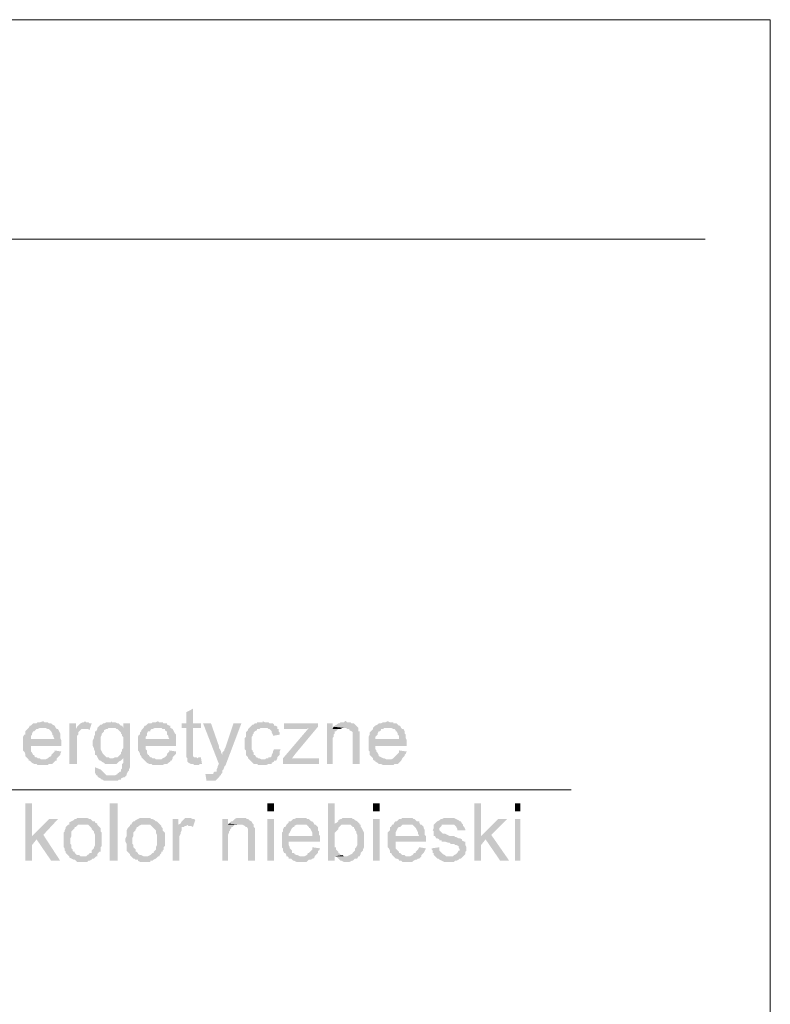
# Model space of a CAD drawing. Header units: inches. Extents: x -5286 to 1958, y -185 to 1019.
# Tile 44 of 62: x -4583 to -4509, y 356 to 453. Entities that reach past the tile are written whole.
import ezdxf

# ---------------------------------------------------------------- set-up
doc = ezdxf.new("R2010")
doc.units = ezdxf.units.IN
doc.header["$MEASUREMENT"] = 0
doc.layers.add('SCHEMAT', color=7, linetype='CONTINUOUS', lineweight=9)

msp = doc.modelspace()

# ---------------------------------------------------------------- hatches: boundary and pattern name
at = {"layer": 'SCHEMAT', "linetype": 'Continuous'}
for points in [[(-4566.275, 385.334), (-4566.941, 385), (-4566.941, 383.889), (-4567.386, 383.889), (-4567.386, 383.445), (-4566.941, 383.445), (-4566.941, 380.556), (-4566.83, 380.445), (-4565.83, 380.445), (-4565.941, 380.556), (-4566.164, 380.556), (-4566.275, 380.667), (-4566.275, 383.445), (-4565.497, 383.445), (-4565.497, 383.889), (-4566.275, 383.889)], [(-4581.052, 384.112), (-4581.386, 384), (-4581.608, 384), (-4581.719, 383.889), (-4581.941, 383.889), (-4582.052, 383.889), (-4582.164, 383.778), (-4582.275, 383.667), (-4582.386, 383.667), (-4582.497, 383.445), (-4580.83, 383.445), (-4580.608, 383.334), (-4580.497, 383.334), (-4580.386, 383.223), (-4580.275, 383.112), (-4580.164, 382.889), (-4580.164, 382.778), (-4580.052, 382.667), (-4580.052, 382.556), (-4579.941, 382.334), (-4582.275, 382.334), (-4579.275, 382.223), (-4579.386, 382.445), (-4579.386, 382.778), (-4579.386, 382.889), (-4579.497, 383.112), (-4579.608, 383.334), (-4579.719, 383.334), (-4579.83, 383.445), (-4579.941, 383.667), (-4580.164, 383.778), (-4580.275, 383.889), (-4580.386, 383.889), (-4580.497, 383.889), (-4580.608, 384), (-4580.941, 384)], [(-4577.83, 383.889), (-4578.497, 383.889), (-4578.497, 379.889), (-4577.719, 379.889), (-4577.719, 382), (-4577.719, 382.334), (-4577.719, 382.556), (-4577.719, 382.667), (-4577.608, 382.778), (-4577.608, 383), (-4577.497, 383.112), (-4577.386, 383.223), (-4577.275, 383.334), (-4577.052, 383.334), (-4576.941, 383.334), (-4577.83, 383.334)], [(-4576.941, 384.112), (-4577.052, 384), (-4577.164, 384), (-4577.386, 383.889), (-4577.497, 383.778), (-4577.608, 383.667), (-4577.719, 383.556), (-4577.83, 383.334), (-4576.941, 383.334), (-4576.83, 383.334), (-4576.608, 383.334), (-4576.497, 383.223), (-4576.275, 383.889), (-4576.497, 383.889), (-4576.608, 384), (-4576.83, 384)], [(-4574.386, 384.112), (-4574.386, 384), (-4574.83, 384), (-4575.052, 383.889), (-4575.164, 383.889), (-4575.275, 383.778), (-4575.386, 383.778), (-4575.497, 383.667), (-4575.608, 383.556), (-4574.275, 383.445), (-4573.164, 383.445), (-4573.275, 383.667), (-4573.386, 383.667), (-4573.497, 383.778), (-4573.608, 383.889), (-4573.719, 383.889), (-4573.941, 384), (-4574.275, 384)], [(-4572.497, 383.889), (-4573.164, 383.889), (-4573.164, 383.445), (-4573.941, 383.445), (-4573.83, 383.334), (-4573.719, 383.334), (-4573.608, 383.223), (-4573.497, 383.112), (-4573.386, 383), (-4573.386, 382.889), (-4573.275, 382.778), (-4573.275, 382.667), (-4573.164, 382.556), (-4573.164, 381.445), (-4573.275, 381.334), (-4573.275, 381.112), (-4573.386, 381.112), (-4573.386, 380.889), (-4573.497, 380.778), (-4573.608, 380.667), (-4573.719, 380.556), (-4573.83, 380.556), (-4573.941, 380.556), (-4574.164, 380.445), (-4574.275, 380.445), (-4572.497, 380.445)], [(-4569.719, 384.112), (-4569.941, 384), (-4570.275, 384), (-4570.386, 383.889), (-4570.497, 383.889), (-4570.719, 383.889), (-4570.83, 383.778), (-4570.941, 383.667), (-4571.052, 383.667), (-4571.164, 383.445), (-4569.386, 383.445), (-4569.275, 383.334), (-4569.052, 383.334), (-4569.052, 383.223), (-4568.941, 383.112), (-4568.83, 383.112), (-4568.83, 382.889), (-4568.83, 382.778), (-4568.719, 382.667), (-4568.719, 382.556), (-4568.608, 382.334), (-4570.941, 382.334), (-4567.941, 382.223), (-4567.941, 382.445), (-4567.941, 382.778), (-4568.052, 382.889), (-4568.164, 383.112), (-4568.275, 383.334), (-4568.497, 383.445), (-4568.497, 383.667), (-4568.608, 383.667), (-4568.83, 383.778), (-4568.83, 383.889), (-4569.052, 383.889), (-4569.164, 383.889), (-4569.275, 384), (-4569.608, 384)], [(-4564.497, 383.889), (-4565.275, 383.889), (-4563.719, 379.889), (-4563.386, 380.667), (-4563.386, 380.778), (-4563.497, 381), (-4563.497, 381.112), (-4563.608, 381.334), (-4563.719, 381.445), (-4563.719, 381.667)], [(-4561.497, 383.889), (-4562.275, 383.889), (-4563.052, 381.556), (-4563.164, 381.334), (-4563.164, 381.223), (-4563.275, 381.112), (-4563.386, 381), (-4563.386, 380.778), (-4563.386, 380.667), (-4563.719, 379.889), (-4563.83, 379.667), (-4563.83, 379.556), (-4563.941, 379.334), (-4563.941, 379.223), (-4563.941, 379.112), (-4564.164, 379.112), (-4564.275, 379), (-4564.275, 378.889), (-4564.608, 378.889), (-4563.497, 378.778), (-4563.497, 378.889), (-4563.386, 379), (-4563.386, 379.112), (-4563.386, 379.223), (-4563.275, 379.334), (-4563.164, 379.667), (-4563.052, 379.778)], [(-4559.386, 384.112), (-4559.386, 384), (-4559.941, 384), (-4559.941, 383.889), (-4560.164, 383.889), (-4560.275, 383.778), (-4560.386, 383.778), (-4560.497, 383.667), (-4560.608, 383.556), (-4560.719, 383.445), (-4560.83, 383.334), (-4560.83, 383.223), (-4560.941, 383.112), (-4561.052, 383), (-4561.052, 382.778), (-4561.052, 382.556), (-4561.164, 382.445), (-4561.164, 381.334), (-4561.052, 381.223), (-4561.052, 381.112), (-4561.052, 380.889), (-4561.052, 380.778), (-4560.941, 380.667), (-4560.83, 380.556), (-4560.83, 380.445), (-4560.719, 380.334), (-4559.386, 380.334), (-4559.497, 380.334), (-4559.719, 380.445), (-4559.83, 380.445), (-4559.941, 380.556), (-4560.052, 380.556), (-4560.164, 380.778), (-4560.275, 380.778), (-4560.275, 381), (-4560.386, 381.112), (-4560.386, 381.223), (-4560.497, 381.334), (-4560.497, 381.889), (-4560.497, 382.556), (-4560.386, 382.667), (-4560.386, 382.778), (-4560.275, 382.889), (-4560.275, 383), (-4560.164, 383.112), (-4559.941, 383.223), (-4559.941, 383.334), (-4559.719, 383.334), (-4559.608, 383.445), (-4559.275, 383.445), (-4557.941, 383.556), (-4558.164, 383.667), (-4558.275, 383.667), (-4558.275, 383.778), (-4558.386, 383.889), (-4558.497, 383.889), (-4558.719, 383.889), (-4558.83, 384), (-4559.164, 384)], [(-4553.941, 383.889), (-4557.275, 383.889), (-4557.275, 383.334), (-4555.052, 383.334), (-4554.83, 383.445), (-4553.941, 383.556)], [(-4552.497, 383.889), (-4553.052, 383.889), (-4553.052, 379.889), (-4552.497, 379.889), (-4552.497, 382.445), (-4552.386, 382.556), (-4552.386, 382.778), (-4552.275, 382.889), (-4552.275, 383), (-4552.275, 383.112), (-4552.164, 383.112), (-4552.052, 383.223), (-4551.941, 383.334), (-4551.83, 383.334), (-4552.497, 383.334)], [(-4551.164, 384.112), (-4551.275, 384.112), (-4551.386, 384), (-4551.719, 384), (-4551.83, 383.889), (-4551.941, 383.889), (-4552.052, 383.778), (-4552.275, 383.667), (-4552.386, 383.556), (-4551.386, 383.445), (-4551.164, 383.445), (-4551.052, 383.334), (-4550.83, 383.334), (-4550.83, 383.223), (-4550.608, 383.112), (-4550.497, 383), (-4550.497, 382.556), (-4550.497, 382.334), (-4550.497, 379.889), (-4549.83, 379.889), (-4549.83, 382.445), (-4549.83, 383.112), (-4549.941, 383.112), (-4549.941, 383.334), (-4549.941, 383.445), (-4550.052, 383.556), (-4550.164, 383.667), (-4550.275, 383.778), (-4550.386, 383.889), (-4550.497, 383.889), (-4550.608, 383.889), (-4550.719, 384), (-4551.052, 384)], [(-4547.052, 384.112), (-4547.275, 384), (-4547.497, 384), (-4547.719, 383.889), (-4547.83, 383.889), (-4547.941, 383.889), (-4548.052, 383.778), (-4548.275, 383.667), (-4548.497, 383.445), (-4546.719, 383.445), (-4546.497, 383.334), (-4546.386, 383.334), (-4546.275, 383.223), (-4546.275, 383.112), (-4546.164, 383.112), (-4546.052, 382.889), (-4546.052, 382.778), (-4545.941, 382.667), (-4545.941, 382.556), (-4545.941, 382.334), (-4548.275, 382.334), (-4545.164, 382.223), (-4545.275, 382.445), (-4545.275, 382.778), (-4545.386, 382.889), (-4545.386, 383.112), (-4545.497, 383.334), (-4545.608, 383.334), (-4545.719, 383.445), (-4545.83, 383.667), (-4545.941, 383.667), (-4546.052, 383.778), (-4546.164, 383.889), (-4546.275, 383.889), (-4546.497, 383.889), (-4546.497, 384), (-4546.83, 384)], [(-4582.497, 383.445), (-4582.608, 383.334), (-4582.719, 383.223), (-4582.83, 383.112), (-4582.83, 383), (-4582.83, 382.778), (-4582.941, 382.778), (-4583.052, 382.556), (-4583.052, 381.223), (-4582.941, 381.112), (-4582.83, 380.889), (-4582.83, 380.778), (-4582.83, 380.667), (-4582.719, 380.556), (-4582.608, 380.445), (-4582.497, 380.334), (-4581.052, 380.334), (-4581.275, 380.334), (-4581.386, 380.445), (-4581.608, 380.445), (-4581.719, 380.556), (-4581.83, 380.556), (-4581.941, 380.667), (-4581.941, 380.778), (-4582.052, 380.778), (-4582.164, 381), (-4582.275, 381.112), (-4582.275, 381.223), (-4582.275, 381.334), (-4582.275, 381.667), (-4579.275, 381.667), (-4579.275, 381.889), (-4579.275, 382.223), (-4582.275, 382.334), (-4582.275, 382.556), (-4582.275, 382.667), (-4582.164, 382.778), (-4582.164, 382.889), (-4582.052, 383.112), (-4581.941, 383.112), (-4581.83, 383.223), (-4581.719, 383.334), (-4581.608, 383.334), (-4581.386, 383.445), (-4581.052, 383.445)], [(-4575.608, 383.556), (-4575.719, 383.445), (-4575.719, 383.334), (-4575.83, 383.112), (-4575.941, 383.112), (-4575.941, 383), (-4575.941, 382.889), (-4575.941, 382.778), (-4576.052, 382.556), (-4576.052, 382.445), (-4576.164, 382.223), (-4576.164, 381.889), (-4576.164, 381.667), (-4576.052, 381.445), (-4576.052, 381.334), (-4575.941, 381.112), (-4575.941, 381), (-4575.941, 380.778), (-4575.83, 380.778), (-4575.719, 380.556), (-4575.608, 380.334), (-4575.497, 380.223), (-4575.386, 380.223), (-4575.275, 380.112), (-4575.052, 380), (-4574.941, 379.889), (-4574.83, 379.889), (-4574.719, 379.889), (-4574.164, 379.889), (-4573.941, 379.889), (-4573.83, 379.889), (-4573.719, 380), (-4573.608, 380.112), (-4573.386, 380.223), (-4573.164, 380.445), (-4572.497, 380.445), (-4574.497, 380.445), (-4574.608, 380.556), (-4574.719, 380.556), (-4574.83, 380.556), (-4574.941, 380.667), (-4575.052, 380.778), (-4575.164, 380.889), (-4575.275, 381.112), (-4575.386, 381.334), (-4575.386, 381.445), (-4575.386, 381.667), (-4575.386, 382.223), (-4575.386, 382.556), (-4575.275, 382.778), (-4575.275, 382.889), (-4575.164, 383), (-4575.052, 383.112), (-4575.052, 383.223), (-4574.83, 383.334), (-4574.719, 383.334), (-4574.608, 383.445), (-4574.275, 383.445)], [(-4571.164, 383.445), (-4571.275, 383.334), (-4571.386, 383.223), (-4571.386, 383.112), (-4571.497, 383), (-4571.497, 382.778), (-4571.608, 382.778), (-4571.719, 382.556), (-4571.719, 381.223), (-4571.608, 381.112), (-4571.497, 380.889), (-4571.497, 380.778), (-4571.386, 380.667), (-4571.386, 380.556), (-4571.275, 380.445), (-4571.164, 380.334), (-4569.719, 380.334), (-4569.941, 380.334), (-4570.052, 380.445), (-4570.275, 380.445), (-4570.386, 380.556), (-4570.497, 380.556), (-4570.608, 380.667), (-4570.608, 380.778), (-4570.719, 380.778), (-4570.83, 381), (-4570.83, 381.112), (-4570.83, 381.223), (-4570.941, 381.334), (-4570.941, 381.667), (-4567.941, 381.667), (-4567.941, 381.889), (-4567.941, 382.223), (-4570.941, 382.334), (-4570.941, 382.556), (-4570.83, 382.667), (-4570.83, 382.778), (-4570.83, 382.889), (-4570.719, 383.112), (-4570.497, 383.112), (-4570.497, 383.223), (-4570.386, 383.334), (-4570.275, 383.334), (-4570.052, 383.445), (-4569.719, 383.445)], [(-4557.941, 383.556), (-4559.275, 383.445), (-4558.941, 383.445), (-4558.83, 383.334), (-4558.719, 383.334), (-4558.608, 383.223), (-4558.497, 383.112), (-4558.497, 383), (-4558.386, 382.778), (-4558.386, 382.667), (-4557.719, 382.778), (-4557.719, 383), (-4557.83, 383.112), (-4557.83, 383.334), (-4557.941, 383.334)], [(-4553.941, 383.556), (-4554.83, 383.445), (-4557.386, 380.445), (-4557.386, 379.889), (-4556.497, 380.445), (-4556.164, 380.889)], [(-4552.386, 383.556), (-4552.497, 383.334), (-4551.719, 383.334), (-4551.497, 383.445), (-4551.386, 383.445)], [(-4548.497, 383.445), (-4548.497, 383.334), (-4548.608, 383.223), (-4548.719, 383.112), (-4548.83, 383), (-4548.83, 382.778), (-4548.941, 382.556), (-4548.941, 381.223), (-4548.83, 381.112), (-4548.83, 380.889), (-4548.83, 380.778), (-4548.719, 380.667), (-4548.608, 380.556), (-4548.497, 380.445), (-4548.497, 380.334), (-4547.052, 380.334), (-4547.164, 380.334), (-4547.386, 380.445), (-4547.497, 380.445), (-4547.719, 380.556), (-4547.941, 380.667), (-4547.941, 380.778), (-4548.052, 381), (-4548.164, 381.112), (-4548.164, 381.223), (-4548.275, 381.334), (-4548.275, 381.667), (-4545.164, 381.667), (-4545.164, 381.889), (-4545.164, 382.223), (-4548.275, 382.334), (-4548.275, 382.556), (-4548.164, 382.667), (-4548.052, 382.778), (-4548.052, 382.889), (-4547.941, 383.112), (-4547.83, 383.112), (-4547.719, 383.223), (-4547.719, 383.334), (-4547.497, 383.334), (-4547.386, 383.445), (-4547.052, 383.445)], [(-4579.941, 381.223), (-4579.941, 381.112), (-4580.052, 381), (-4580.164, 380.889), (-4580.275, 380.778), (-4580.275, 380.667), (-4580.497, 380.556), (-4580.608, 380.445), (-4580.83, 380.334), (-4582.497, 380.334), (-4582.497, 380.223), (-4582.386, 380.223), (-4582.275, 380.112), (-4582.164, 380), (-4581.941, 379.889), (-4581.719, 379.889), (-4581.608, 379.778), (-4580.608, 379.778), (-4580.497, 379.889), (-4580.275, 379.889), (-4580.164, 379.889), (-4580.052, 380), (-4579.941, 380.112), (-4579.83, 380.223), (-4579.719, 380.223), (-4579.719, 380.445), (-4579.608, 380.556), (-4579.497, 380.667), (-4579.386, 380.778), (-4579.386, 380.889), (-4579.275, 381.112)], [(-4568.608, 381.223), (-4568.608, 381.112), (-4568.719, 381), (-4568.83, 380.889), (-4568.83, 380.778), (-4568.941, 380.667), (-4569.052, 380.556), (-4569.275, 380.445), (-4569.386, 380.334), (-4571.164, 380.334), (-4571.052, 380.223), (-4570.941, 380.112), (-4570.83, 380), (-4570.608, 379.889), (-4570.497, 379.889), (-4570.386, 379.889), (-4570.275, 379.778), (-4569.275, 379.778), (-4569.052, 379.889), (-4568.941, 379.889), (-4568.83, 379.889), (-4568.719, 380), (-4568.497, 380.112), (-4568.497, 380.223), (-4568.386, 380.223), (-4568.275, 380.445), (-4568.275, 380.556), (-4568.164, 380.667), (-4568.052, 380.778), (-4567.941, 380.889), (-4567.941, 381.112)], [(-4558.275, 381.334), (-4558.386, 381.112), (-4558.386, 381), (-4558.497, 380.778), (-4558.497, 380.667), (-4558.608, 380.556), (-4558.83, 380.556), (-4558.83, 380.445), (-4559.052, 380.445), (-4559.164, 380.334), (-4560.719, 380.334), (-4560.608, 380.223), (-4560.497, 380.112), (-4560.386, 380), (-4560.275, 379.889), (-4560.052, 379.889), (-4559.941, 379.889), (-4559.83, 379.778), (-4559.052, 379.778), (-4558.83, 379.889), (-4558.719, 379.889), (-4558.497, 379.889), (-4558.497, 380), (-4558.275, 380.112), (-4558.275, 380.223), (-4558.164, 380.223), (-4558.052, 380.223), (-4557.941, 380.445), (-4557.941, 380.556), (-4557.83, 380.667), (-4557.719, 380.778), (-4557.719, 381), (-4557.719, 381.112), (-4557.608, 381.334)], [(-4545.941, 381.223), (-4545.941, 381.112), (-4545.941, 381), (-4546.052, 380.889), (-4546.164, 380.778), (-4546.275, 380.667), (-4546.386, 380.556), (-4546.497, 380.445), (-4546.719, 380.334), (-4548.497, 380.334), (-4548.386, 380.223), (-4548.275, 380.223), (-4548.275, 380.112), (-4548.052, 380), (-4547.941, 379.889), (-4547.83, 379.889), (-4547.719, 379.889), (-4547.497, 379.778), (-4546.497, 379.778), (-4546.386, 379.889), (-4546.275, 379.889), (-4546.052, 379.889), (-4545.941, 380), (-4545.83, 380.112), (-4545.719, 380.223), (-4545.608, 380.445), (-4545.497, 380.556), (-4545.386, 380.667), (-4545.386, 380.778), (-4545.275, 380.889), (-4545.164, 381.112)], [(-4572.497, 380.445), (-4573.164, 380.445), (-4573.164, 380), (-4573.275, 379.889), (-4573.275, 379.445), (-4573.386, 379.334), (-4573.386, 379.112), (-4573.497, 379.112), (-4573.608, 379), (-4573.719, 379), (-4573.719, 378.889), (-4573.941, 378.778), (-4574.275, 378.778), (-4575.719, 378.778), (-4575.719, 378.667), (-4575.608, 378.556), (-4575.386, 378.445), (-4575.275, 378.334), (-4575.164, 378.334), (-4575.052, 378.223), (-4574.83, 378.223), (-4574.719, 378.223), (-4574.052, 378.223), (-4573.941, 378.223), (-4573.719, 378.223), (-4573.608, 378.334), (-4573.386, 378.334), (-4573.386, 378.445), (-4573.164, 378.556), (-4573.052, 378.556), (-4572.941, 378.667), (-4572.83, 378.778), (-4572.83, 378.889), (-4572.719, 379.112), (-4572.608, 379.223), (-4572.608, 379.334), (-4572.497, 379.556), (-4572.497, 380.223)], [(-4565.497, 380.556), (-4565.719, 380.556), (-4565.83, 380.445), (-4566.83, 380.445), (-4566.83, 380.223), (-4566.83, 380.112), (-4566.719, 380), (-4566.497, 379.889), (-4566.275, 379.889), (-4566.164, 379.778), (-4565.719, 379.778), (-4565.608, 379.889), (-4565.386, 379.889)], [(-4553.83, 380.445), (-4556.497, 380.445), (-4557.386, 379.889), (-4553.83, 379.889)], [(-4575.941, 379.556), (-4575.941, 379.112), (-4575.941, 379), (-4575.83, 378.778), (-4575.719, 378.778), (-4574.386, 378.778), (-4574.497, 378.778), (-4574.719, 378.778), (-4574.83, 378.778), (-4574.941, 378.889), (-4575.052, 379), (-4575.164, 379.112), (-4575.275, 379.223), (-4575.386, 379.334)], [(-4565.052, 378.889), (-4564.941, 378.223), (-4564.83, 378.223), (-4564.608, 378.223), (-4564.275, 378.223), (-4564.052, 378.223), (-4563.941, 378.334), (-4563.719, 378.556), (-4563.608, 378.778), (-4563.497, 378.778), (-4564.608, 378.889), (-4564.83, 378.889)], [(-4582.164, 376), (-4582.83, 376), (-4582.83, 370.334), (-4582.164, 370.334), (-4582.164, 371.889), (-4581.719, 372.445), (-4582.164, 372.778)], [(-4573.719, 370.334), (-4573.719, 376), (-4574.497, 376), (-4574.497, 370.334)], [(-4558.275, 375.223), (-4558.275, 376), (-4558.941, 376), (-4558.941, 375.223)], [(-4552.275, 376), (-4552.941, 376), (-4552.941, 370.334), (-4552.275, 370.334), (-4552.275, 370.778), (-4551.497, 370.889), (-4551.719, 370.889), (-4551.719, 371), (-4551.941, 371.112), (-4551.941, 371.223), (-4552.052, 371.334), (-4552.164, 371.445), (-4552.164, 371.667), (-4552.275, 371.667), (-4552.275, 372.223), (-4552.275, 372.445), (-4552.275, 372.556), (-4552.275, 373.112), (-4552.164, 373.223), (-4552.052, 373.334), (-4551.941, 373.445), (-4551.941, 373.556), (-4551.83, 373.667), (-4551.719, 373.778), (-4551.608, 373.889), (-4551.386, 373.889), (-4551.164, 373.889), (-4552.275, 374)], [(-4547.83, 375.223), (-4547.83, 376), (-4548.497, 376), (-4548.497, 375.223)], [(-4537.83, 376), (-4538.497, 376), (-4538.497, 370.334), (-4537.83, 370.334), (-4537.83, 371.889), (-4537.386, 372.445), (-4537.83, 372.778)], [(-4533.941, 375.223), (-4533.941, 376), (-4534.497, 376), (-4534.497, 375.223)], [(-4579.608, 374.445), (-4580.497, 374.445), (-4582.164, 372.778), (-4581.719, 372.445), (-4580.275, 370.334), (-4579.386, 370.334), (-4581.052, 372.889)], [(-4577.164, 374.556), (-4577.386, 374.556), (-4577.719, 374.556), (-4577.83, 374.445), (-4577.941, 374.445), (-4578.052, 374.334), (-4578.275, 374.223), (-4578.497, 374.112), (-4578.497, 373.889), (-4576.83, 373.889), (-4576.608, 373.889), (-4576.497, 373.778), (-4576.386, 373.667), (-4576.275, 373.556), (-4576.275, 373.445), (-4576.164, 373.334), (-4576.052, 373.223), (-4576.052, 373.112), (-4575.941, 372.889), (-4575.941, 371.889), (-4576.052, 371.667), (-4576.052, 371.556), (-4576.164, 371.445), (-4576.275, 371.334), (-4576.275, 371.223), (-4576.275, 371.112), (-4576.497, 371.112), (-4576.497, 371), (-4576.719, 370.889), (-4576.83, 370.778), (-4578.497, 370.778), (-4578.497, 370.667), (-4578.275, 370.556), (-4578.052, 370.445), (-4577.941, 370.445), (-4577.83, 370.334), (-4577.719, 370.223), (-4576.719, 370.223), (-4576.608, 370.334), (-4576.497, 370.334), (-4576.275, 370.445), (-4576.164, 370.556), (-4576.052, 370.556), (-4575.941, 370.667), (-4575.83, 370.778), (-4575.719, 370.778), (-4575.719, 371), (-4575.608, 371.112), (-4575.497, 371.223), (-4575.386, 371.223), (-4575.386, 371.334), (-4575.386, 371.445), (-4575.386, 371.667), (-4575.275, 371.778), (-4575.275, 373.112), (-4575.386, 373.223), (-4575.386, 373.334), (-4575.386, 373.556), (-4575.497, 373.667), (-4575.608, 373.778), (-4575.719, 373.889), (-4575.719, 374), (-4575.941, 374.112), (-4575.941, 374.223), (-4576.164, 374.223), (-4576.275, 374.334), (-4576.386, 374.445), (-4576.497, 374.445), (-4576.719, 374.556), (-4577.052, 374.556)], [(-4571.052, 374.556), (-4571.164, 374.556), (-4571.497, 374.556), (-4571.719, 374.445), (-4571.941, 374.334), (-4572.052, 374.223), (-4572.164, 374.223), (-4572.275, 374.112), (-4572.386, 373.889), (-4570.608, 373.889), (-4570.497, 373.889), (-4570.386, 373.778), (-4570.275, 373.667), (-4570.164, 373.556), (-4570.052, 373.445), (-4569.941, 373.334), (-4569.941, 373.223), (-4569.941, 373.112), (-4569.83, 372.889), (-4569.83, 371.889), (-4569.941, 371.667), (-4569.941, 371.556), (-4569.941, 371.445), (-4570.052, 371.334), (-4570.164, 371.223), (-4570.164, 371.112), (-4570.275, 371.112), (-4570.386, 371), (-4570.497, 370.889), (-4570.719, 370.778), (-4572.386, 370.778), (-4572.275, 370.667), (-4572.164, 370.556), (-4572.052, 370.556), (-4571.941, 370.445), (-4571.719, 370.445), (-4571.719, 370.334), (-4571.497, 370.223), (-4570.497, 370.223), (-4570.497, 370.334), (-4570.275, 370.334), (-4570.164, 370.445), (-4569.941, 370.556), (-4569.83, 370.667), (-4569.719, 370.778), (-4569.608, 370.778), (-4569.497, 371), (-4569.386, 371.112), (-4569.386, 371.223), (-4569.275, 371.223), (-4569.275, 371.334), (-4569.164, 371.445), (-4569.164, 371.667), (-4569.052, 371.778), (-4569.052, 373.112), (-4569.164, 373.223), (-4569.275, 373.334), (-4569.275, 373.556), (-4569.386, 373.667), (-4569.386, 373.778), (-4569.497, 373.889), (-4569.608, 374), (-4569.719, 374.112), (-4569.83, 374.223), (-4569.941, 374.223), (-4570.052, 374.334), (-4570.275, 374.445), (-4570.386, 374.445), (-4570.497, 374.556), (-4570.83, 374.556)], [(-4567.719, 374.445), (-4568.275, 374.445), (-4568.275, 370.334), (-4567.608, 370.334), (-4567.608, 372.556), (-4567.608, 372.778), (-4567.497, 373), (-4567.497, 373.112), (-4567.386, 373.334), (-4567.386, 373.445), (-4567.386, 373.667), (-4567.164, 373.667), (-4567.052, 373.778), (-4566.941, 373.778), (-4566.83, 373.889), (-4567.719, 373.889)], [(-4566.83, 374.556), (-4566.941, 374.556), (-4567.052, 374.556), (-4567.164, 374.445), (-4567.275, 374.334), (-4567.386, 374.223), (-4567.497, 374), (-4567.719, 373.889), (-4566.83, 373.889), (-4566.719, 373.778), (-4566.497, 373.778), (-4566.275, 373.667), (-4566.052, 374.334), (-4566.164, 374.445), (-4566.275, 374.445), (-4566.497, 374.556), (-4566.608, 374.556)], [(-4562.83, 374.445), (-4563.386, 374.445), (-4563.386, 370.334), (-4562.83, 370.334), (-4562.83, 372.889), (-4562.719, 373.112), (-4562.719, 373.223), (-4562.608, 373.334), (-4562.608, 373.445), (-4562.497, 373.556), (-4562.497, 373.667), (-4562.386, 373.667), (-4562.275, 373.778), (-4562.164, 373.889), (-4562.83, 373.889)], [(-4561.497, 374.556), (-4561.608, 374.556), (-4561.719, 374.556), (-4561.941, 374.556), (-4562.164, 374.445), (-4562.275, 374.334), (-4562.386, 374.223), (-4562.497, 374.223), (-4562.608, 374.112), (-4562.719, 374), (-4561.719, 373.889), (-4561.497, 373.889), (-4561.386, 373.889), (-4561.164, 373.778), (-4561.052, 373.667), (-4560.941, 373.667), (-4560.83, 373.445), (-4560.83, 373.112), (-4560.83, 372.778), (-4560.83, 370.334), (-4560.164, 370.334), (-4560.164, 372.889), (-4560.164, 373.556), (-4560.275, 373.667), (-4560.275, 373.778), (-4560.275, 373.889), (-4560.386, 374), (-4560.497, 374.223), (-4560.719, 374.334), (-4560.83, 374.445), (-4560.941, 374.445), (-4561.052, 374.556), (-4561.386, 374.556)], [(-4558.275, 370.334), (-4558.275, 374.445), (-4558.941, 374.445), (-4558.941, 370.334)], [(-4555.608, 374.556), (-4555.83, 374.556), (-4556.052, 374.556), (-4556.275, 374.445), (-4556.386, 374.445), (-4556.497, 374.334), (-4556.608, 374.223), (-4556.83, 374.223), (-4556.83, 374.112), (-4557.052, 373.889), (-4555.275, 373.889), (-4555.052, 373.889), (-4554.941, 373.778), (-4554.83, 373.667), (-4554.83, 373.556), (-4554.719, 373.556), (-4554.608, 373.334), (-4554.497, 373.112), (-4554.497, 373), (-4554.497, 372.778), (-4556.83, 372.778), (-4553.719, 372.778), (-4553.83, 372.889), (-4553.83, 373.223), (-4553.941, 373.334), (-4553.941, 373.556), (-4553.941, 373.667), (-4554.052, 373.778), (-4554.164, 373.889), (-4554.275, 373.889), (-4554.386, 374.112), (-4554.497, 374.223), (-4554.608, 374.223), (-4554.719, 374.334), (-4554.83, 374.445), (-4555.052, 374.445), (-4555.052, 374.556), (-4555.386, 374.556)], [(-4551.052, 374.556), (-4551.164, 374.556), (-4551.497, 374.556), (-4551.608, 374.445), (-4551.719, 374.445), (-4551.941, 374.334), (-4551.941, 374.223), (-4552.052, 374.112), (-4552.275, 374), (-4551.164, 373.889), (-4550.83, 373.889), (-4550.719, 373.889), (-4550.608, 373.778), (-4550.497, 373.667), (-4550.386, 373.667), (-4550.386, 373.556), (-4550.275, 373.445), (-4550.275, 373.334), (-4550.164, 373.223), (-4550.164, 373.112), (-4550.052, 372.889), (-4550.052, 372.445), (-4550.052, 371.889), (-4550.164, 371.667), (-4550.275, 371.556), (-4550.275, 371.445), (-4550.275, 371.334), (-4550.386, 371.223), (-4550.497, 371.112), (-4550.608, 371), (-4550.83, 370.889), (-4551.052, 370.778), (-4551.164, 370.778), (-4552.164, 370.778), (-4552.052, 370.667), (-4551.941, 370.556), (-4551.83, 370.445), (-4551.719, 370.334), (-4551.608, 370.334), (-4551.386, 370.223), (-4550.83, 370.223), (-4550.608, 370.334), (-4550.497, 370.334), (-4550.386, 370.445), (-4550.275, 370.556), (-4550.052, 370.556), (-4549.941, 370.778), (-4549.83, 370.778), (-4549.719, 371), (-4549.719, 371.112), (-4549.608, 371.223), (-4549.497, 371.334), (-4549.497, 371.445), (-4549.386, 371.667), (-4549.386, 371.778), (-4549.386, 371.889), (-4549.386, 372.778), (-4549.386, 373), (-4549.386, 373.112), (-4549.497, 373.334), (-4549.608, 373.556), (-4549.719, 373.667), (-4549.719, 373.889), (-4549.83, 373.889), (-4549.83, 374), (-4549.941, 374.112), (-4550.052, 374.223), (-4550.275, 374.334), (-4550.386, 374.445), (-4550.497, 374.445), (-4550.608, 374.556), (-4550.941, 374.556)], [(-4547.83, 370.334), (-4547.83, 374.445), (-4548.497, 374.445), (-4548.497, 370.334)], [(-4545.052, 374.556), (-4545.386, 374.556), (-4545.608, 374.556), (-4545.719, 374.445), (-4545.941, 374.445), (-4546.052, 374.334), (-4546.164, 374.223), (-4546.275, 374.223), (-4546.386, 374.112), (-4546.497, 373.889), (-4544.83, 373.889), (-4544.608, 373.889), (-4544.497, 373.778), (-4544.386, 373.667), (-4544.275, 373.556), (-4544.164, 373.334), (-4544.052, 373.112), (-4544.052, 373), (-4543.941, 372.778), (-4546.275, 372.778), (-4543.275, 372.778), (-4543.386, 372.889), (-4543.386, 373.223), (-4543.386, 373.334), (-4543.497, 373.556), (-4543.497, 373.667), (-4543.608, 373.778), (-4543.719, 373.889), (-4543.83, 373.889), (-4543.941, 374.112), (-4543.941, 374.223), (-4544.164, 374.223), (-4544.275, 374.334), (-4544.386, 374.445), (-4544.497, 374.445), (-4544.608, 374.556), (-4544.941, 374.556)], [(-4541.052, 374.556), (-4541.164, 374.556), (-4541.497, 374.556), (-4541.719, 374.445), (-4541.83, 374.445), (-4541.941, 374.334), (-4542.164, 374.223), (-4542.275, 374.112), (-4542.386, 374), (-4541.052, 373.889), (-4540.608, 373.889), (-4540.497, 373.889), (-4540.386, 373.778), (-4540.275, 373.667), (-4540.164, 373.445), (-4540.164, 373.334), (-4539.386, 373.334), (-4539.386, 373.445), (-4539.497, 373.667), (-4539.608, 373.778), (-4539.608, 373.889), (-4539.719, 374), (-4539.83, 374.223), (-4539.941, 374.223), (-4540.052, 374.334), (-4540.275, 374.445), (-4540.497, 374.556), (-4540.83, 374.556)], [(-4535.275, 374.445), (-4536.164, 374.445), (-4537.83, 372.778), (-4537.386, 372.445), (-4535.941, 370.334), (-4535.052, 370.334), (-4536.83, 372.889)], [(-4533.941, 370.334), (-4533.941, 374.445), (-4534.497, 374.445), (-4534.497, 370.334)], [(-4578.497, 373.889), (-4578.608, 373.889), (-4578.719, 373.778), (-4578.83, 373.667), (-4578.83, 373.556), (-4578.941, 373.334), (-4578.941, 373.223), (-4579.052, 373.112), (-4579.052, 372.778), (-4579.052, 372.556), (-4579.052, 372.223), (-4579.052, 372), (-4579.052, 371.667), (-4578.941, 371.556), (-4578.941, 371.334), (-4578.83, 371.223), (-4578.83, 371.112), (-4578.719, 371), (-4578.608, 370.889), (-4578.497, 370.778), (-4577.164, 370.778), (-4577.386, 370.778), (-4577.497, 370.889), (-4577.719, 370.889), (-4577.83, 371), (-4577.941, 371.112), (-4577.941, 371.223), (-4578.052, 371.223), (-4578.164, 371.334), (-4578.164, 371.445), (-4578.275, 371.556), (-4578.275, 371.667), (-4578.275, 371.889), (-4578.386, 372), (-4578.386, 372.445), (-4578.386, 372.556), (-4578.275, 372.778), (-4578.275, 373.112), (-4578.275, 373.223), (-4578.164, 373.334), (-4578.052, 373.445), (-4577.941, 373.556), (-4577.941, 373.667), (-4577.83, 373.667), (-4577.719, 373.778), (-4577.608, 373.889), (-4577.497, 373.889), (-4577.164, 373.889)], [(-4572.386, 373.889), (-4572.497, 373.889), (-4572.497, 373.778), (-4572.608, 373.667), (-4572.719, 373.556), (-4572.83, 373.334), (-4572.83, 373.223), (-4572.83, 373.112), (-4572.83, 372.778), (-4572.941, 372.556), (-4572.941, 372.223), (-4572.83, 372), (-4572.83, 371.667), (-4572.83, 371.556), (-4572.83, 371.334), (-4572.719, 371.223), (-4572.608, 371.112), (-4572.497, 371), (-4572.497, 370.889), (-4572.386, 370.778), (-4571.052, 370.778), (-4571.164, 370.778), (-4571.386, 370.889), (-4571.497, 370.889), (-4571.719, 371), (-4571.719, 371.112), (-4571.83, 371.223), (-4571.941, 371.223), (-4571.941, 371.334), (-4571.941, 371.445), (-4572.052, 371.556), (-4572.164, 371.667), (-4572.164, 371.889), (-4572.275, 372), (-4572.275, 372.445), (-4572.275, 372.556), (-4572.164, 372.778), (-4572.164, 373.112), (-4572.052, 373.223), (-4571.941, 373.334), (-4571.941, 373.445), (-4571.83, 373.556), (-4571.83, 373.667), (-4571.719, 373.667), (-4571.608, 373.778), (-4571.386, 373.889), (-4571.052, 373.889)], [(-4562.719, 374), (-4562.83, 373.889), (-4561.941, 373.889), (-4561.83, 373.889), (-4561.719, 373.889)], [(-4557.052, 373.889), (-4557.164, 373.667), (-4557.275, 373.667), (-4557.386, 373.445), (-4557.386, 373.334), (-4557.386, 373.223), (-4557.497, 373.112), (-4557.497, 371.667), (-4557.386, 371.556), (-4557.386, 371.334), (-4557.275, 371.112), (-4557.164, 371.112), (-4557.052, 370.889), (-4557.052, 370.778), (-4555.608, 370.778), (-4555.719, 370.778), (-4555.941, 370.889), (-4556.052, 370.889), (-4556.275, 371), (-4556.275, 371.112), (-4556.497, 371.112), (-4556.497, 371.223), (-4556.497, 371.334), (-4556.608, 371.445), (-4556.719, 371.556), (-4556.719, 371.667), (-4556.83, 371.889), (-4556.83, 372.223), (-4553.719, 372.223), (-4553.719, 372.445), (-4553.719, 372.778), (-4556.83, 372.778), (-4556.83, 373), (-4556.719, 373.112), (-4556.608, 373.334), (-4556.497, 373.556), (-4556.386, 373.667), (-4556.275, 373.667), (-4556.275, 373.778), (-4556.052, 373.889), (-4555.941, 373.889), (-4555.608, 373.889)], [(-4546.497, 373.889), (-4546.608, 373.889), (-4546.719, 373.667), (-4546.83, 373.667), (-4546.83, 373.445), (-4546.83, 373.334), (-4546.941, 373.223), (-4547.052, 373.112), (-4547.052, 371.667), (-4546.941, 371.556), (-4546.83, 371.334), (-4546.83, 371.112), (-4546.719, 371.112), (-4546.608, 370.889), (-4546.497, 370.778), (-4545.052, 370.778), (-4545.275, 370.778), (-4545.386, 370.889), (-4545.608, 370.889), (-4545.719, 371), (-4545.83, 371.112), (-4545.941, 371.112), (-4545.941, 371.223), (-4546.052, 371.334), (-4546.164, 371.445), (-4546.275, 371.556), (-4546.275, 371.667), (-4546.275, 371.889), (-4546.275, 372.223), (-4543.275, 372.223), (-4543.275, 372.445), (-4543.275, 372.778), (-4546.275, 372.778), (-4546.275, 373), (-4546.275, 373.112), (-4546.164, 373.334), (-4546.052, 373.556), (-4545.941, 373.667), (-4545.83, 373.667), (-4545.719, 373.778), (-4545.608, 373.889), (-4545.386, 373.889), (-4545.052, 373.889)], [(-4542.386, 374), (-4542.497, 373.889), (-4542.497, 373.778), (-4542.497, 373.667), (-4542.497, 373.556), (-4542.608, 373.334), (-4542.497, 373.223), (-4542.497, 373.112), (-4542.497, 373), (-4542.497, 372.778), (-4542.386, 372.778), (-4542.275, 372.556), (-4542.164, 372.556), (-4541.941, 372.445), (-4541.941, 372.334), (-4541.719, 372.334), (-4541.719, 372.223), (-4541.497, 372.223), (-4541.386, 372.223), (-4541.052, 372.112), (-4540.941, 372.112), (-4540.83, 372), (-4540.497, 372), (-4540.386, 371.889), (-4540.275, 371.889), (-4540.052, 371.778), (-4540.052, 371.667), (-4539.941, 371.445), (-4539.941, 371.334), (-4540.052, 371.334), (-4540.164, 371.112), (-4540.275, 371), (-4540.497, 370.889), (-4540.608, 370.778), (-4542.386, 370.778), (-4542.275, 370.667), (-4542.164, 370.556), (-4542.052, 370.556), (-4541.941, 370.445), (-4541.719, 370.334), (-4541.497, 370.223), (-4540.497, 370.223), (-4540.386, 370.334), (-4540.275, 370.334), (-4540.052, 370.445), (-4539.941, 370.556), (-4539.83, 370.556), (-4539.719, 370.667), (-4539.608, 370.778), (-4539.497, 370.889), (-4539.386, 371), (-4539.386, 371.112), (-4539.386, 371.223), (-4539.275, 371.334), (-4539.275, 371.556), (-4539.275, 371.667), (-4539.386, 371.889), (-4539.386, 372), (-4539.386, 372.223), (-4539.497, 372.223), (-4539.719, 372.334), (-4539.719, 372.445), (-4539.941, 372.556), (-4540.052, 372.556), (-4540.275, 372.667), (-4540.386, 372.667), (-4540.497, 372.778), (-4540.719, 372.778), (-4540.941, 372.778), (-4541.164, 372.889), (-4541.386, 373), (-4541.608, 373), (-4541.719, 373.112), (-4541.83, 373.223), (-4541.941, 373.334), (-4541.941, 373.556), (-4541.83, 373.667), (-4541.719, 373.778), (-4541.719, 373.889), (-4541.497, 373.889), (-4541.052, 373.889)], [(-4554.497, 371.667), (-4554.497, 371.445), (-4554.608, 371.334), (-4554.719, 371.223), (-4554.83, 371.112), (-4554.941, 371.112), (-4554.941, 371), (-4555.052, 370.889), (-4555.275, 370.778), (-4557.052, 370.778), (-4556.941, 370.778), (-4556.83, 370.667), (-4556.83, 370.556), (-4556.608, 370.556), (-4556.497, 370.445), (-4556.386, 370.334), (-4556.275, 370.334), (-4556.052, 370.223), (-4555.052, 370.223), (-4554.941, 370.334), (-4554.83, 370.445), (-4554.608, 370.445), (-4554.497, 370.556), (-4554.386, 370.556), (-4554.275, 370.667), (-4554.275, 370.778), (-4554.164, 370.889), (-4554.052, 371), (-4553.941, 371.112), (-4553.941, 371.334), (-4553.83, 371.334), (-4553.719, 371.556)], [(-4543.941, 371.667), (-4544.052, 371.445), (-4544.164, 371.334), (-4544.275, 371.223), (-4544.275, 371.112), (-4544.497, 371.112), (-4544.497, 371), (-4544.608, 370.889), (-4544.83, 370.778), (-4546.497, 370.778), (-4546.386, 370.667), (-4546.275, 370.556), (-4546.164, 370.556), (-4545.941, 370.445), (-4545.941, 370.334), (-4545.719, 370.334), (-4545.608, 370.223), (-4544.608, 370.223), (-4544.497, 370.334), (-4544.275, 370.445), (-4544.164, 370.445), (-4544.052, 370.556), (-4543.941, 370.556), (-4543.83, 370.667), (-4543.719, 370.778), (-4543.719, 370.889), (-4543.608, 371), (-4543.497, 371.112), (-4543.386, 371.334), (-4543.275, 371.556)], [(-4541.941, 371.667), (-4542.719, 371.556), (-4542.719, 371.445), (-4542.608, 371.334), (-4542.608, 371.112), (-4542.497, 371.112), (-4542.497, 370.889), (-4542.386, 370.778), (-4540.941, 370.778), (-4541.275, 370.778), (-4541.386, 370.889), (-4541.608, 371), (-4541.719, 371.112), (-4541.83, 371.223), (-4541.941, 371.334), (-4541.941, 371.556)], [(-4551.497, 370.889), (-4552.275, 370.778), (-4552.164, 370.778), (-4551.164, 370.778), (-4551.386, 370.778)]]:
    msp.add_hatch(color=0, dxfattribs=at).paths.add_polyline_path(points)

# ---------------------------------------------------------------- linework, layer by layer
at = {"layer": 'SCHEMAT', "color": 0, "linetype": 'Continuous'}
for points in [[(-4509.275, 97.334), (-4509.275, 453.334), (-5058.386, 453.334), (-5058.386, 97.334), (-4509.275, 97.334)], [(-5050.941, 431.667), (-4515.719, 431.667)], [(-4824.497, 327.667), (-4674.719, 377.334), (-4528.941, 377.334)]]:
    msp.add_lwpolyline(points, dxfattribs=at)

doc.saveas('drawing.dxf')
